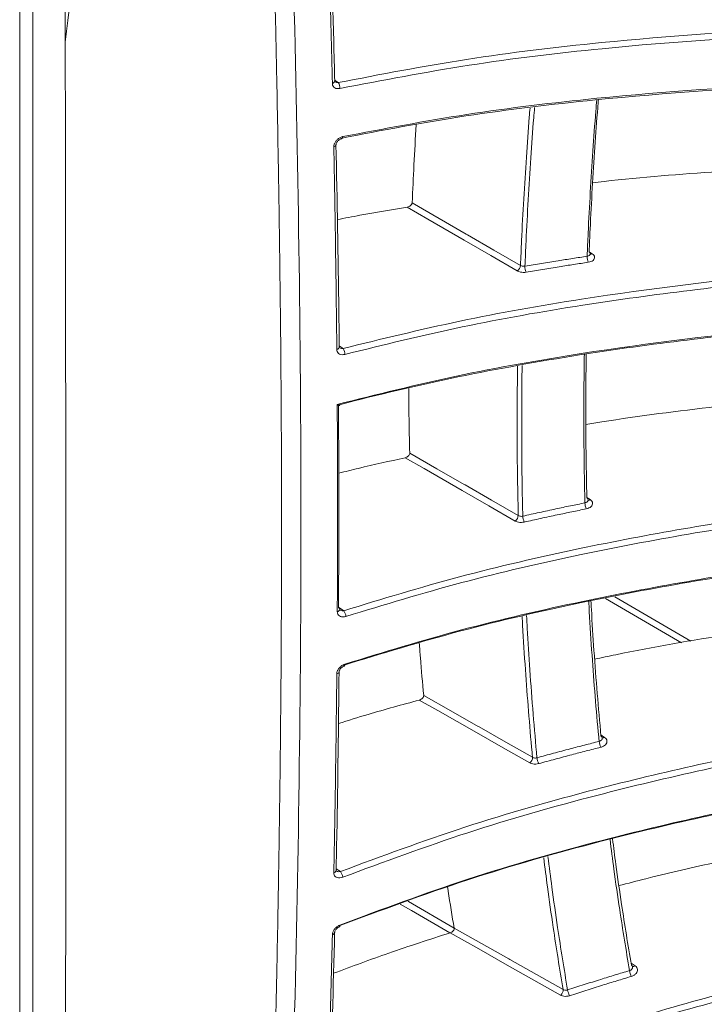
# Model space of a CAD drawing. Header units: millimetres. Extents: x 0 to 1118, y 0 to 864.
# Tile 49 of 256: x 324 to 332, y 137 to 148. Entities that reach past the tile are written whole.
import ezdxf

# ---------------------------------------------------------------- set-up
doc = ezdxf.new("R2010")
doc.units = ezdxf.units.MM

msp = doc.modelspace()

# ---------------------------------------------------------------- linework, layer by layer
at = {"color": 7, "linetype": 'Continuous', "lineweight": 15}
for p, q in [((324.663, 165.739), (324.663, 148.177)), ((324.298, 118.429), (324.298, 164.767)), ((324.152, 118.225), (324.152, 164.563)), ((324.663, 148.177), (324.663, 147.84))]:
    msp.add_line(p, q, dxfattribs=at)
at = {"color": 9, "linetype": 'Continuous', "lineweight": 15}
for p, q in [((327.682, 147.75), (327.722, 147.724)), ((330.534, 145.828), (330.569, 145.805)), ((327.733, 144.771), (327.776, 144.742)), ((330.509, 143.072), (330.547, 143.048)), ((331.57, 141.441), (330.717, 141.939)), ((330.824, 141.958), (331.676, 141.46)), ((327.725, 141.842), (327.785, 141.802)), ((330.666, 140.409), (330.707, 140.382)), ((327.699, 138.909), (327.746, 138.877)), ((331.005, 137.85), (331.05, 137.82))]:
    msp.add_line(p, q, dxfattribs=at)
at = {"color": 7, "linetype": 'Continuous', "lineweight": 15, "flags": 128}
for points in [[(327.757, 147.094), (327.759, 147.094), (327.763, 147.096), (327.766, 147.099), (327.769, 147.104), (327.771, 147.111), (327.772, 147.118)], [(329.729, 145.614), (329.431, 145.786), (329.134, 145.959), (328.727, 146.194), (328.496, 146.328)], [(328.551, 146.377), (328.854, 146.201), (329.158, 146.025), (329.17, 146.018), (329.467, 145.846), (329.765, 145.673)], [(328.523, 143.568), (328.827, 143.393), (329.132, 143.219), (329.144, 143.212), (329.442, 143.04), (329.74, 142.869)], [(329.707, 142.808), (329.409, 142.979), (329.11, 143.15), (328.897, 143.273), (328.684, 143.395), (328.471, 143.517)], [(329.869, 140.096), (329.57, 140.266), (329.272, 140.436), (329.055, 140.559), (328.838, 140.683), (328.631, 140.8)], [(328.68, 140.852), (328.985, 140.679), (329.29, 140.505), (329.303, 140.498), (329.601, 140.328), (329.9, 140.158)], [(329.022, 138.242), (329.328, 138.07), (329.633, 137.898), (329.646, 137.891), (329.945, 137.722), (330.243, 137.554)], [(330.215, 137.491), (329.916, 137.659), (329.617, 137.828), (329.297, 138.009), (328.976, 138.19)]]:
    msp.add_lwpolyline(points, dxfattribs=at)
at = {"color": 9, "linetype": 'Continuous', "lineweight": 15, "flags": 128}
for points in [[(327.789, 141.182), (327.791, 141.183), (327.794, 141.186), (327.796, 141.19), (327.797, 141.196), (327.797, 141.203)], [(328.973, 138.189), (328.544, 138.44), (328.418, 138.513)], [(328.504, 138.544), (328.51, 138.54), (329.022, 138.241)], [(327.736, 138.256), (327.737, 138.257), (327.739, 138.259), (327.74, 138.264), (327.741, 138.269), (327.741, 138.276)]]:
    msp.add_lwpolyline(points, dxfattribs=at)
at = {"color": 9, "linetype": 'Continuous', "lineweight": 15}
for centre, radius, start, end in [((327.653, 147.746), 0.0305, 277.5574, 351.2198), ((327.667, 147.035), 0.0317, 278.787, 350.1182), ((330.554, 145.828), 0.0278, 256.0464, 301.9161), ((327.703, 144.763), 0.031, 276.8363, 350.8346), ((330.529, 143.072), 0.0302, 258.8548, 305.405), ((327.708, 141.822), 0.031, 276.7042, 351.1791), ((327.702, 141.126), 0.032, 278.2344, 349.7693), ((330.687, 140.407), 0.0321, 258.7775, 308.9212), ((327.668, 138.894), 0.0308, 277.4485, 350.5476), ((327.652, 138.201), 0.0316, 278.9863, 349.9169), ((331.027, 137.843), 0.0323, 258.6259, 313.8574)]:
    msp.add_arc(centre, radius, start, end, dxfattribs=at)
at = {"color": 7, "linetype": 'Continuous', "lineweight": 15}
for centre, radius, start, end in [((327.645, 147.667), 0.0961, 354.9923, 36.9805), ((330.673, 145.772), 0.161, 178.443, 203.0053), ((329.683, 145.682), 0.0822, 303.9018, 354.073), ((329.961, 145.661), 0.146, 178.509, 205.6992), ((327.689, 144.678), 0.108, 358.8893, 36.0402), ((330.677, 143.019), 0.19, 182.3885, 203.2372), ((329.658, 142.874), 0.0821, 306.2011, 356.3863), ((329.96, 142.87), 0.169, 182.4913, 205.9097), ((327.715, 141.815), 0.024, 4.9092, 64.0413), ((327.687, 141.731), 0.121, 2.9578, 36.1046), ((330.878, 140.363), 0.233, 186.4284, 203.3375), ((329.819, 140.16), 0.0813, 308.3334, 358.8867), ((330.153, 140.176), 0.204, 186.5715, 205.9795), ((327.64, 138.797), 0.134, 7.2266, 37.1822), ((331.291, 137.823), 0.309, 190.5664, 203.3054), ((330.164, 137.552), 0.0797, 310.3105, 1.5929), ((330.549, 137.598), 0.26, 190.7534, 205.9059)]:
    msp.add_arc(centre, radius, start, end, dxfattribs=at)
for points, knots in [([(326.923, 125.138), (326.931, 126.115), (326.946, 128.069), (327.065, 131.928), (327.239, 136.765), (327.336, 142.664), (327.245, 148.699), (327.069, 153.783), (326.947, 157.842), (326.931, 159.847), (326.923, 160.85)], [0, 0, 0, 0, 0.082409, 0.16485, 0.329757, 0.497143, 0.66468, 0.832336, 0.916171, 1, 1, 1, 1]), ([(326.759, 160.198), (326.442, 158.837), (325.808, 156.116), (325.107, 152.097), (324.811, 149.484), (324.663, 148.177)], [0, 0, 0, 0, 0.333387, 0.66673, 1, 1, 1, 1]), ([(326.759, 160.197), (326.759, 160.068), (326.76, 159.81), (326.762, 159.421), (326.764, 159.032), (326.768, 158.642), (326.772, 158.343), (326.776, 158.098), (326.779, 157.858), (326.786, 157.478), (326.796, 156.944), (326.806, 156.473), (326.814, 156.131), (326.818, 155.964), (326.822, 155.802), (326.826, 155.624), (326.835, 155.28), (326.847, 154.791), (326.864, 154.183), (326.88, 153.625), (326.895, 153.088), (326.911, 152.55), (326.925, 152.045), (326.939, 151.55), (326.956, 150.948), (326.973, 150.314), (326.99, 149.659), (327.004, 149.074), (327.02, 148.407), (327.034, 147.727), (327.047, 147.027), (327.059, 146.334), (327.068, 145.651), (327.075, 145.103), (327.079, 144.652), (327.082, 144.217), (327.085, 143.766), (327.086, 143.365), (327.087, 143.077), (327.087, 142.869), (327.087, 142.714), (327.087, 142.559), (327.087, 142.328), (327.086, 141.985), (327.084, 141.587), (327.082, 141.196), (327.079, 140.856), (327.074, 140.289), (327.067, 139.654), (327.057, 139.036), (327.052, 138.723), (327.049, 138.567), (327.048, 138.489), (327.047, 138.45), (327.047, 138.431), (327.047, 138.421), (327.047, 138.416), (327.047, 138.414), (327.047, 138.412), (327.047, 138.412), (327.047, 138.411), (327.047, 138.411), (327.047, 138.411), (327.047, 138.411), (327.047, 138.411), (327.047, 138.411), (327.047, 138.411), (327.043, 138.211), (327.033, 137.716), (327.019, 137.04), (327.002, 136.357), (326.985, 135.68), (326.966, 134.985), (326.946, 134.267), (326.925, 133.564), (326.903, 132.837), (326.882, 132.112), (326.861, 131.4), (326.841, 130.669), (326.823, 129.976), (326.806, 129.301), (326.792, 128.618), (326.778, 127.875), (326.768, 127.119), (326.761, 126.362), (326.76, 125.854), (326.759, 125.601)], [0, 0, 0, 0, 0.011198, 0.022396, 0.033593, 0.04479, 0.055987, 0.059369, 0.065792, 0.076694, 0.091959, 0.111589, 0.11705, 0.12121, 0.125835, 0.130925, 0.13648, 0.155209, 0.172716, 0.188355, 0.202813, 0.218525, 0.234237, 0.245907, 0.26073, 0.285657, 0.299997, 0.31668, 0.335704, 0.357069, 0.374921, 0.395749, 0.416576, 0.433682, 0.44289, 0.455475, 0.471263, 0.481854, 0.490156, 0.496168, 0.499891, 0.503615, 0.509628, 0.519865, 0.5334, 0.544223, 0.553851, 0.563018, 0.593646, 0.609274, 0.617089, 0.620996, 0.62295, 0.623927, 0.624415, 0.624659, 0.624781, 0.624842, 0.624873, 0.624888, 0.624896, 0.6249, 0.624902, 0.624903, 0.624903, 0.624903, 0.624903, 0.624903, 0.642441, 0.668329, 0.684192, 0.702521, 0.727875, 0.745502, 0.765804, 0.78985, 0.809635, 0.829772, 0.852635, 0.874056, 0.890812, 0.911972, 0.933977, 0.955983, 0.97799, 1, 1, 1, 1]), ([(327.683, 147.741), (327.679, 147.89), (327.661, 148.664), (327.637, 149.441), (327.617, 150.069)], [0, 0, 0, 0, 0.1919294, 1, 1, 1, 1]), ([(327.657, 147.716), (327.652, 147.91), (327.643, 148.299), (327.627, 148.89), (327.61, 149.471), (327.598, 149.859), (327.593, 150.044)], [0, 0, 0, 0, 0.250976, 0.501954, 0.761803, 1, 1, 1, 1]), ([(327.722, 147.724), (328.197, 147.816), (329.153, 148.001), (330.919, 148.213), (333.01, 148.356), (335.434, 148.393), (337.907, 148.331), (340.382, 148.188), (342.835, 147.982), (346.074, 147.644), (348.489, 147.316), (350.101, 147.096)], [0, 0, 0, 0, 0.069864, 0.140351, 0.246303, 0.353333, 0.462694, 0.572533, 0.679034, 0.785726, 1, 1, 1, 1]), ([(350.091, 147.029), (348.487, 147.248), (346.078, 147.576), (342.842, 147.913), (340.408, 148.118), (337.973, 148.259), (335.532, 148.324), (333.086, 148.292), (330.962, 148.149), (329.172, 147.934), (328.219, 147.75), (327.741, 147.658)], [0, 0, 0, 0, 0.213431, 0.32051, 0.42776, 0.534381, 0.641382, 0.750122, 0.859848, 0.929641, 1, 1, 1, 1]), ([(324.663, 147.84), (324.664, 147.115), (324.666, 145.064), (324.672, 140.96), (324.667, 137.586), (324.663, 135.538)], [0, 0, 0, 0, 0.17665, 0.5, 1, 1, 1, 1]), ([(327.687, 147.733), (327.686, 147.733), (327.684, 147.734), (327.684, 147.733), (327.683, 147.74), (327.683, 147.742)], [0, 0, 0, 0, 0.05239, 0.695494, 1, 1, 1, 1]), ([(350.034, 146.457), (348.429, 146.676), (346.018, 147.004), (342.78, 147.342), (340.344, 147.546), (337.905, 147.688), (335.46, 147.752), (333.011, 147.718), (330.9, 147.576), (329.138, 147.364), (328.211, 147.188), (327.746, 147.099)], [0, 0, 0, 0, 0.214236, 0.321724, 0.429384, 0.536503, 0.644005, 0.753264, 0.863516, 0.931501, 1, 1, 1, 1]), ([(327.772, 147.118), (328.232, 147.206), (329.157, 147.382), (330.887, 147.59), (332.956, 147.732), (335.376, 147.77), (337.846, 147.708), (340.318, 147.566), (342.769, 147.36), (346.005, 147.024), (348.419, 146.695), (350.03, 146.475)], [0, 0, 0, 0, 0.067864, 0.13629, 0.242689, 0.350173, 0.460009, 0.570328, 0.677374, 0.784615, 1, 1, 1, 1]), ([(327.657, 147.716), (327.657, 147.713), (327.657, 147.702), (327.664, 147.682), (327.683, 147.664), (327.709, 147.654), (327.73, 147.657), (327.741, 147.658)], [0, 0, 0, 0, 0.055856, 0.285143, 0.52162, 0.760945, 1, 1, 1, 1]), ([(330.638, 147.533), (330.636, 147.503), (330.621, 147.325), (330.598, 146.994), (330.569, 146.539), (330.548, 146.148), (330.538, 145.911), (330.534, 145.827)], [0, 0, 0, 0, 0.052406, 0.309709, 0.580511, 0.851348, 1, 1, 1, 1]), ([(328.551, 146.377), (328.557, 146.518), (328.57, 146.808), (328.587, 147.101), (328.596, 147.251)], [0, 0, 0, 0, 0.485859, 1, 1, 1, 1]), ([(327.772, 147.118), (327.772, 147.118), (327.76, 147.116), (327.739, 147.107), (327.711, 147.087), (327.689, 147.061), (327.675, 147.032), (327.673, 147.013), (327.672, 147.004)], [0, 0, 0, 0, 0.013131, 0.220033, 0.42106, 0.615946, 0.807862, 1, 1, 1, 1]), ([(327.699, 147.03), (327.699, 147.031), (327.699, 147.033), (327.7, 147.043), (327.707, 147.056), (327.718, 147.071), (327.733, 147.083), (327.748, 147.091), (327.756, 147.093), (327.759, 147.093)], [0, 0, 0, 0, 0.053924, 0.20088, 0.359893, 0.520526, 0.693145, 0.876575, 1, 1, 1, 1]), ([(327.706, 144.732), (327.705, 144.865), (327.701, 145.243), (327.693, 145.819), (327.683, 146.444), (327.676, 146.822), (327.672, 147.004)], [0, 0, 0, 0, 0.175912, 0.500936, 0.760899, 1, 1, 1, 1]), ([(327.733, 144.758), (327.732, 144.888), (327.725, 145.643), (327.71, 146.402), (327.697, 147.03)], [0, 0, 0, 0, 0.172636, 1, 1, 1, 1]), ([(334.431, 146.843), (334.046, 146.831), (333.228, 146.806), (331.984, 146.729), (331.083, 146.661), (330.616, 146.606), (330.574, 146.601)], [0, 0, 0, 0, 0.297645, 0.630879, 0.966251, 1, 1, 1, 1]), ([(328.496, 146.328), (328.319, 146.299), (328.055, 146.255), (327.796, 146.204), (327.712, 146.187)], [0, 0, 0, 0, 0.6728325, 1, 1, 1, 1]), ([(328.496, 146.328), (328.503, 146.33), (328.516, 146.333), (328.534, 146.345), (328.546, 146.359), (328.55, 146.37), (328.551, 146.376), (328.551, 146.377)], [0, 0, 0, 0, 0.257669, 0.516106, 0.751129, 0.954242, 1, 1, 1, 1]), ([(327.776, 144.742), (328.21, 144.849), (329.079, 145.063), (330.751, 145.358), (332.795, 145.607), (335.225, 145.763), (337.705, 145.814), (340.188, 145.777), (342.647, 145.67), (345.893, 145.457), (348.313, 145.214), (349.929, 145.051)], [0, 0, 0, 0, 0.063924, 0.128301, 0.235713, 0.344233, 0.455156, 0.566572, 0.674548, 0.782723, 1, 1, 1, 1]), ([(329.815, 145.665), (329.877, 145.676), (330, 145.697), (330.178, 145.725), (330.349, 145.752), (330.458, 145.769), (330.512, 145.777)], [0, 0, 0, 0, 0.267067, 0.534159, 0.767071, 1, 1, 1, 1]), ([(330.525, 145.709), (330.525, 145.709), (330.536, 145.711), (330.556, 145.717), (330.58, 145.73), (330.594, 145.748), (330.597, 145.768), (330.59, 145.788), (330.576, 145.799), (330.569, 145.805)], [0, 0, 0, 0, 0.000574, 0.167017, 0.3336, 0.500259, 0.666894, 0.833447, 1, 1, 1, 1]), ([(330.547, 145.805), (330.547, 145.806), (330.548, 145.81), (330.544, 145.819), (330.538, 145.824), (330.534, 145.827)], [0, 0, 0, 0, 0.122784, 0.561524, 1, 1, 1, 1]), ([(330.548, 145.799), (330.549, 145.799), (330.549, 145.799), (330.548, 145.802), (330.548, 145.805)], [0, 0, 0, 0, 0.326597, 1, 1, 1, 1]), ([(349.921, 144.984), (348.313, 145.146), (345.9, 145.388), (342.656, 145.601), (340.216, 145.708), (337.775, 145.745), (335.327, 145.699), (332.875, 145.546), (330.795, 145.296), (329.1, 144.997), (328.232, 144.783), (327.797, 144.676)], [0, 0, 0, 0, 0.216388, 0.3249637, 0.4337156, 0.5418131, 0.6503014, 0.760583, 0.8718794, 0.9357316, 1, 1, 1, 1]), ([(329.765, 145.673), (329.766, 145.673), (329.771, 145.67), (329.782, 145.666), (329.798, 145.663), (329.809, 145.665), (329.815, 145.665)], [0, 0, 0, 0, 0.064664, 0.376603, 0.68832, 1, 1, 1, 1]), ([(330.525, 145.709), (330.471, 145.701), (330.362, 145.685), (330.192, 145.658), (330.014, 145.629), (329.891, 145.608), (329.829, 145.598)], [0, 0, 0, 0, 0.232922, 0.46586, 0.732918, 1, 1, 1, 1]), ([(329.729, 145.614), (329.731, 145.613), (329.741, 145.607), (329.763, 145.599), (329.796, 145.594), (329.818, 145.597), (329.829, 145.598)], [0, 0, 0, 0, 0.064605, 0.376413, 0.6882, 1, 1, 1, 1]), ([(327.711, 144.116), (328.154, 144.226), (329.041, 144.447), (330.732, 144.746), (332.784, 144.997), (335.21, 145.153), (337.687, 145.204), (339.423, 145.178), (340.598, 145.142), (342.022, 145.09), (344.289, 144.958), (347.187, 144.722), (348.995, 144.535), (349.9, 144.441)], [0, 0, 0, 0, 0.065245, 0.130982, 0.238011, 0.346147, 0.456679, 0.567704, 0.576717, 0.612768, 0.757024, 0.878445, 1, 1, 1, 1]), ([(349.906, 144.426), (348.298, 144.588), (345.883, 144.831), (342.637, 145.044), (340.195, 145.151), (337.75, 145.189), (335.299, 145.142), (332.843, 144.989), (330.755, 144.739), (329.053, 144.433), (328.168, 144.226), (327.735, 144.111), (327.734, 144.111)], [0, 0, 0, 0, 0.216025, 0.32442, 0.432991, 0.541004, 0.649408, 0.759607, 0.870822, 0.935141, 0.999887, 1, 1, 1, 1]), ([(327.736, 144.75), (327.736, 144.751), (327.735, 144.752), (327.733, 144.753), (327.733, 144.758), (327.733, 144.758)], [0, 0, 0, 0, 0.450934, 0.965493, 1, 1, 1, 1]), ([(327.706, 144.732), (327.707, 144.728), (327.707, 144.715), (327.716, 144.695), (327.737, 144.678), (327.765, 144.671), (327.786, 144.674), (327.797, 144.676)], [0, 0, 0, 0, 0.095096, 0.314158, 0.540861, 0.77056, 1, 1, 1, 1]), ([(330.502, 144.679), (330.502, 144.658), (330.499, 144.486), (330.497, 144.159), (330.498, 143.698), (330.503, 143.331), (330.508, 143.121), (330.509, 143.066)], [0, 0, 0, 0, 0.039025, 0.315503, 0.605687, 0.895913, 1, 1, 1, 1]), ([(334.405, 144.318), (334.019, 144.289), (333.202, 144.228), (331.958, 144.094), (331.04, 143.98), (330.557, 143.899), (330.498, 143.889)], [0, 0, 0, 0, 0.293795, 0.622716, 0.953747, 1, 1, 1, 1]), ([(328.523, 143.568), (328.52, 143.712), (328.515, 143.953), (328.513, 144.196), (328.513, 144.294)], [0, 0, 0, 0, 0.596131, 1, 1, 1, 1]), ([(327.712, 141.791), (327.712, 141.921), (327.714, 142.293), (327.715, 142.859), (327.715, 143.504), (327.712, 143.907), (327.711, 144.116)], [0, 0, 0, 0, 0.168267, 0.481591, 0.73203, 1, 1, 1, 1]), ([(327.734, 144.111), (327.735, 144.109), (327.739, 144.105), (327.739, 144.102), (327.734, 144.102), (327.725, 144.107), (327.715, 144.113), (327.711, 144.115), (327.711, 144.116)], [0, 0, 0, 0, 0.143514, 0.286195, 0.496333, 0.792553, 0.992487, 1, 1, 1, 1]), ([(327.725, 144.118), (327.726, 143.924), (327.728, 143.535), (327.729, 142.905), (327.728, 142.338), (327.726, 141.966), (327.725, 141.836)], [0, 0, 0, 0, 0.254257, 0.509387, 0.828581, 1, 1, 1, 1]), ([(328.471, 143.517), (328.478, 143.519), (328.491, 143.523), (328.508, 143.536), (328.52, 143.55), (328.523, 143.562), (328.523, 143.567), (328.523, 143.568)], [0, 0, 0, 0, 0.257323, 0.515433, 0.749777, 0.95233, 1, 1, 1, 1]), ([(328.471, 143.517), (328.297, 143.479), (328.047, 143.424), (327.802, 143.362), (327.728, 143.344)], [0, 0, 0, 0, 0.699892, 1, 1, 1, 1]), ([(327.785, 141.802), (328.213, 141.933), (329.073, 142.195), (330.734, 142.579), (332.772, 142.931), (335.202, 143.2), (337.682, 143.359), (340.165, 143.423), (342.624, 143.411), (345.87, 143.319), (348.29, 143.159), (349.906, 143.052)], [0, 0, 0, 0, 0.063268, 0.126973, 0.234546, 0.343231, 0.454325, 0.565914, 0.674053, 0.782391, 1, 1, 1, 1]), ([(349.9, 142.985), (348.293, 143.091), (345.88, 143.25), (342.636, 143.343), (340.196, 143.355), (337.754, 143.293), (335.307, 143.141), (332.855, 142.874), (330.781, 142.519), (329.096, 142.13), (328.238, 141.868), (327.808, 141.737)], [0, 0, 0, 0, 0.2167142, 0.3254551, 0.4343729, 0.5426332, 0.6512856, 0.7617366, 0.8732055, 0.936402, 1, 1, 1, 1]), ([(329.791, 142.862), (329.852, 142.876), (329.976, 142.904), (330.154, 142.942), (330.324, 142.978), (330.433, 143), (330.488, 143.011)], [0, 0, 0, 0, 0.267157, 0.53434, 0.767162, 1, 1, 1, 1]), ([(330.503, 142.944), (330.503, 142.944), (330.514, 142.946), (330.534, 142.953), (330.558, 142.969), (330.572, 142.988), (330.575, 143.01), (330.567, 143.031), (330.554, 143.042), (330.547, 143.048)], [0, 0, 0, 0, 0.00024, 0.16665, 0.333246, 0.499967, 0.666698, 0.83335, 1, 1, 1, 1]), ([(330.523, 143.044), (330.523, 143.044), (330.523, 143.049), (330.519, 143.057), (330.513, 143.063), (330.509, 143.066)], [0, 0, 0, 0, 0.079374, 0.539823, 1, 1, 1, 1]), ([(330.523, 143.041), (330.523, 143.041), (330.523, 143.04), (330.523, 143.042), (330.523, 143.044)], [0, 0, 0, 0, 0.409447, 1, 1, 1, 1]), ([(330.503, 142.944), (330.449, 142.933), (330.34, 142.911), (330.17, 142.875), (329.992, 142.837), (329.869, 142.809), (329.807, 142.796)], [0, 0, 0, 0, 0.232832, 0.465679, 0.732827, 1, 1, 1, 1]), ([(349.929, 142.444), (348.321, 142.55), (345.905, 142.71), (342.659, 142.803), (340.217, 142.816), (337.773, 142.754), (335.321, 142.602), (332.865, 142.336), (330.782, 141.98), (329.082, 141.588), (328.212, 141.322), (327.776, 141.189)], [0, 0, 0, 0, 0.216248, 0.324753, 0.433434, 0.541559, 0.650074, 0.760384, 0.871709, 0.935646, 1, 1, 1, 1]), ([(327.797, 141.203), (328.229, 141.336), (329.096, 141.601), (330.764, 141.986), (332.804, 142.337), (335.231, 142.606), (337.707, 142.764), (340.186, 142.828), (342.643, 142.815), (345.887, 142.723), (348.305, 142.563), (349.92, 142.456)], [0, 0, 0, 0, 0.063829, 0.12811, 0.235497, 0.343993, 0.45489, 0.566281, 0.67433, 0.782577, 1, 1, 1, 1]), ([(329.707, 142.808), (329.709, 142.807), (329.719, 142.801), (329.741, 142.794), (329.775, 142.79), (329.796, 142.794), (329.807, 142.796)], [0, 0, 0, 0, 0.0650783, 0.3767605, 0.6883728, 1, 1, 1, 1]), ([(329.74, 142.869), (329.741, 142.869), (329.746, 142.866), (329.757, 142.862), (329.774, 142.859), (329.785, 142.861), (329.791, 142.862)], [0, 0, 0, 0, 0.065162, 0.377046, 0.688575, 1, 1, 1, 1]), ([(330.555, 141.911), (330.557, 141.88), (330.566, 141.694), (330.589, 141.347), (330.624, 140.873), (330.653, 140.555), (330.667, 140.396)], [0, 0, 0, 0, 0.061066, 0.36435, 0.682149, 1, 1, 1, 1]), ([(327.712, 141.791), (327.712, 141.785), (327.713, 141.77), (327.724, 141.75), (327.746, 141.735), (327.775, 141.73), (327.797, 141.735), (327.808, 141.737)], [0, 0, 0, 0, 0.133379, 0.343342, 0.560507, 0.780371, 1, 1, 1, 1]), ([(327.741, 141.81), (327.741, 141.81), (327.739, 141.811), (327.738, 141.81), (327.739, 141.816), (327.739, 141.817)], [0, 0, 0, 0, 0.271851, 0.907988, 1, 1, 1, 1]), ([(334.556, 141.871), (334.171, 141.826), (333.354, 141.73), (332.113, 141.542), (331.176, 141.383), (330.675, 141.275), (330.596, 141.258)], [0, 0, 0, 0, 0.289363, 0.613291, 0.93928, 1, 1, 1, 1]), ([(328.68, 140.852), (328.667, 140.993), (328.649, 141.188), (328.635, 141.384), (328.631, 141.439)], [0, 0, 0, 0, 0.722965, 1, 1, 1, 1]), ([(327.746, 138.877), (328.208, 139.049), (329.134, 139.392), (330.868, 139.885), (332.941, 140.342), (335.365, 140.718), (337.838, 140.978), (340.314, 141.138), (342.767, 141.217), (346.005, 141.24), (348.421, 141.161), (350.033, 141.109)], [0, 0, 0, 0, 0.0679516, 0.1364657, 0.24289, 0.3504002, 0.460263, 0.5706087, 0.6775855, 0.7847559, 1, 1, 1, 1]), ([(327.698, 138.889), (327.701, 139.025), (327.717, 139.766), (327.725, 140.512), (327.732, 141.121)], [0, 0, 0, 0, 0.183847, 1, 1, 1, 1]), ([(327.797, 141.203), (327.79, 141.201), (327.773, 141.194), (327.748, 141.176), (327.725, 141.151), (327.71, 141.123), (327.707, 141.104), (327.706, 141.095)], [0, 0, 0, 0, 0.145087, 0.366741, 0.580658, 0.79016, 1, 1, 1, 1]), ([(327.734, 141.121), (327.733, 141.122), (327.733, 141.124), (327.736, 141.134), (327.743, 141.147), (327.755, 141.161), (327.77, 141.173), (327.783, 141.18), (327.789, 141.182), (327.789, 141.182)], [0, 0, 0, 0, 0.072825, 0.23034, 0.400509, 0.578507, 0.770183, 0.973772, 1, 1, 1, 1]), ([(350.03, 141.041), (348.426, 141.094), (346.017, 141.172), (342.781, 141.149), (340.347, 141.071), (337.912, 140.915), (335.471, 140.662), (333.025, 140.289), (330.918, 139.828), (329.16, 139.328), (328.236, 138.985), (327.772, 138.813)], [0, 0, 0, 0, 0.214385, 0.321948, 0.429682, 0.53678, 0.644261, 0.753497, 0.863727, 0.931607, 1, 1, 1, 1]), ([(327.672, 138.863), (327.676, 139.041), (327.683, 139.411), (327.693, 140.023), (327.701, 140.59), (327.705, 140.964), (327.706, 141.095)], [0, 0, 0, 0, 0.239062, 0.499025, 0.824054, 1, 1, 1, 1]), ([(328.631, 140.8), (328.439, 140.748), (328.134, 140.665), (327.834, 140.572), (327.724, 140.537)], [0, 0, 0, 0, 0.630045, 1, 1, 1, 1]), ([(328.631, 140.8), (328.638, 140.803), (328.651, 140.807), (328.668, 140.82), (328.678, 140.835), (328.681, 140.846), (328.68, 140.851), (328.68, 140.852)], [0, 0, 0, 0, 0.257439, 0.515694, 0.749499, 0.951279, 1, 1, 1, 1]), ([(350.101, 140.521), (348.496, 140.573), (346.086, 140.651), (342.847, 140.63), (340.412, 140.552), (337.973, 140.397), (335.528, 140.146), (333.079, 139.774), (330.951, 139.309), (329.157, 138.8), (328.202, 138.443), (327.722, 138.263)], [0, 0, 0, 0, 0.213289, 0.320297, 0.427475, 0.534121, 0.641146, 0.749912, 0.859663, 0.929548, 1, 1, 1, 1]), ([(327.741, 138.276), (328.215, 138.454), (329.168, 138.81), (330.93, 139.311), (333.016, 139.769), (335.437, 140.143), (337.906, 140.401), (340.378, 140.56), (342.829, 140.638), (346.065, 140.66), (348.479, 140.582), (350.09, 140.529)], [0, 0, 0, 0, 0.069758, 0.140137, 0.246069, 0.353077, 0.462417, 0.572235, 0.678809, 0.785576, 1, 1, 1, 1]), ([(330.664, 140.27), (330.664, 140.27), (330.675, 140.273), (330.695, 140.281), (330.719, 140.299), (330.733, 140.32), (330.736, 140.343), (330.728, 140.365), (330.714, 140.376), (330.707, 140.382)], [0, 0, 0, 0, 0.001011, 0.16719, 0.333604, 0.500203, 0.666851, 0.833426, 1, 1, 1, 1]), ([(330.681, 140.374), (330.681, 140.374), (330.681, 140.378), (330.677, 140.386), (330.671, 140.393), (330.667, 140.396)], [0, 0, 0, 0, 0.039609, 0.519936, 1, 1, 1, 1]), ([(330.681, 140.373), (330.681, 140.373), (330.681, 140.373), (330.681, 140.373), (330.681, 140.374)], [0, 0, 0, 0, 0.529246, 1, 1, 1, 1]), ([(329.95, 140.153), (330.012, 140.17), (330.135, 140.204), (330.313, 140.251), (330.483, 140.295), (330.592, 140.323), (330.646, 140.337)], [0, 0, 0, 0, 0.267324, 0.534673, 0.767329, 1, 1, 1, 1]), ([(330.664, 140.27), (330.61, 140.257), (330.501, 140.229), (330.332, 140.185), (330.154, 140.138), (330.031, 140.104), (329.97, 140.087)], [0, 0, 0, 0, 0.2326652, 0.4653457, 0.7326605, 1, 1, 1, 1]), ([(329.9, 140.158), (329.901, 140.158), (329.906, 140.155), (329.917, 140.151), (329.934, 140.149), (329.945, 140.152), (329.95, 140.153)], [0, 0, 0, 0, 0.063591, 0.376129, 0.688156, 1, 1, 1, 1]), ([(329.869, 140.096), (329.871, 140.095), (329.881, 140.09), (329.903, 140.083), (329.937, 140.08), (329.959, 140.084), (329.97, 140.087)], [0, 0, 0, 0, 0.063483, 0.375736, 0.687859, 1, 1, 1, 1]), ([(334.884, 139.512), (334.5, 139.452), (333.686, 139.325), (332.447, 139.086), (331.491, 138.882), (330.969, 138.745), (330.868, 138.719)], [0, 0, 0, 0, 0.284503, 0.602934, 0.923352, 1, 1, 1, 1]), ([(330.797, 139.244), (330.809, 139.149), (330.84, 138.901), (330.893, 138.543), (330.951, 138.167), (330.989, 137.942), (331.008, 137.829)], [0, 0, 0, 0, 0.200249, 0.517652, 0.758815, 1, 1, 1, 1]), ([(327.666, 135.935), (328.196, 136.172), (329.262, 136.649), (331.152, 137.285), (333.302, 137.855), (335.713, 138.328), (338.172, 138.682), (340.635, 138.932), (343.075, 139.097), (346.299, 139.23), (348.704, 139.231), (350.31, 139.231)], [0, 0, 0, 0, 0.077659, 0.15623, 0.26026, 0.365325, 0.472626, 0.580385, 0.684941, 0.789679, 1, 1, 1, 1]), ([(350.309, 139.164), (348.711, 139.163), (346.313, 139.163), (343.091, 139.03), (340.669, 138.867), (338.246, 138.622), (335.818, 138.277), (333.386, 137.805), (331.206, 137.23), (329.294, 136.588), (328.23, 136.112), (327.696, 135.872)], [0, 0, 0, 0, 0.2095344, 0.3146439, 0.4199153, 0.5245916, 0.6296314, 0.7363396, 0.8439925, 0.9215864, 1, 1, 1, 1]), ([(327.672, 138.863), (327.673, 138.856), (327.674, 138.839), (327.688, 138.819), (327.711, 138.807), (327.74, 138.804), (327.762, 138.81), (327.772, 138.813)], [0, 0, 0, 0, 0.171124, 0.37286, 0.5806, 0.790403, 1, 1, 1, 1]), ([(327.7, 138.884), (327.7, 138.884), (327.698, 138.885), (327.699, 138.882), (327.699, 138.888), (327.699, 138.889)], [0, 0, 0, 0, 0.110627, 0.782905, 1, 1, 1, 1]), ([(329.022, 138.242), (328.999, 138.379), (328.973, 138.532), (328.95, 138.687), (328.948, 138.702)], [0, 0, 0, 0, 0.898032, 1, 1, 1, 1]), ([(350.422, 138.666), (348.823, 138.666), (346.423, 138.665), (343.2, 138.533), (340.776, 138.371), (338.35, 138.128), (335.918, 137.784), (333.481, 137.315), (331.27, 136.734), (329.3, 136.073), (328.187, 135.569), (327.628, 135.315)], [0, 0, 0, 0, 0.20788, 0.312153, 0.416584, 0.520527, 0.624828, 0.730774, 0.837651, 0.918355, 1, 1, 1, 1]), ([(327.646, 135.326), (328.197, 135.576), (329.306, 136.08), (331.245, 136.731), (333.419, 137.305), (335.827, 137.775), (338.283, 138.127), (340.741, 138.375), (343.18, 138.538), (346.401, 138.67), (348.804, 138.671), (350.409, 138.671)], [0, 0, 0, 0, 0.080534, 0.162117, 0.265386, 0.369677, 0.476171, 0.583115, 0.686995, 0.791055, 1, 1, 1, 1]), ([(327.741, 138.276), (327.736, 138.274), (327.722, 138.268), (327.699, 138.252), (327.676, 138.226), (327.66, 138.198), (327.658, 138.179), (327.657, 138.17)], [0, 0, 0, 0, 0.097862, 0.33104, 0.556934, 0.778277, 1, 1, 1, 1]), ([(327.683, 138.196), (327.683, 138.196), (327.683, 138.199), (327.685, 138.208), (327.692, 138.222), (327.704, 138.236), (327.719, 138.249), (327.73, 138.254), (327.736, 138.256)], [0, 0, 0, 0, 0.071199, 0.236081, 0.414252, 0.59981, 0.800867, 1, 1, 1, 1]), ([(328.976, 138.19), (328.983, 138.192), (328.996, 138.197), (329.012, 138.211), (329.021, 138.225), (329.023, 138.236), (329.022, 138.241), (329.022, 138.242)], [0, 0, 0, 0, 0.258016, 0.516889, 0.750277, 0.95106, 1, 1, 1, 1]), ([(327.593, 135.918), (327.598, 136.096), (327.61, 136.469), (327.627, 137.031), (327.643, 137.603), (327.652, 137.981), (327.657, 138.17)], [0, 0, 0, 0, 0.2381683, 0.498017, 0.7490077, 1, 1, 1, 1]), ([(327.618, 135.943), (327.622, 136.082), (327.647, 136.831), (327.666, 137.583), (327.682, 138.196)], [0, 0, 0, 0, 0.185756, 1, 1, 1, 1]), ([(328.976, 138.19), (328.746, 138.115), (328.305, 137.973), (327.875, 137.813), (327.669, 137.736)], [0, 0, 0, 0, 0.521905, 1, 1, 1, 1]), ([(331.007, 137.701), (331.007, 137.701), (331.018, 137.704), (331.039, 137.713), (331.062, 137.733), (331.076, 137.756), (331.079, 137.78), (331.07, 137.803), (331.057, 137.814), (331.05, 137.82)], [0, 0, 0, 0, 0.002861, 0.168615, 0.334658, 0.500951, 0.667344, 0.833673, 1, 1, 1, 1]), ([(331.021, 137.809), (331.02, 137.812), (331.018, 137.82), (331.012, 137.826), (331.008, 137.829)], [0, 0, 0, 0, 0.477651, 1, 1, 1, 1]), ([(331.022, 137.809), (331.022, 137.809), (331.022, 137.809), (331.022, 137.809), (331.022, 137.809)], [0, 0, 0, 0, 0.9425442, 1, 1, 1, 1]), ([(330.293, 137.55), (330.355, 137.57), (330.478, 137.609), (330.656, 137.665), (330.825, 137.718), (330.933, 137.75), (330.987, 137.766)], [0, 0, 0, 0, 0.267566, 0.535157, 0.767571, 1, 1, 1, 1]), ([(331.007, 137.701), (330.953, 137.685), (330.846, 137.652), (330.676, 137.6), (330.499, 137.544), (330.377, 137.504), (330.315, 137.484)], [0, 0, 0, 0, 0.2324232, 0.4648615, 0.7324186, 1, 1, 1, 1]), ([(330.215, 137.491), (330.217, 137.49), (330.227, 137.485), (330.249, 137.478), (330.282, 137.476), (330.304, 137.482), (330.315, 137.484)], [0, 0, 0, 0, 0.05982, 0.373341, 0.686661, 1, 1, 1, 1]), ([(330.243, 137.554), (330.244, 137.553), (330.249, 137.551), (330.26, 137.547), (330.277, 137.546), (330.288, 137.548), (330.293, 137.55)], [0, 0, 0, 0, 0.05995, 0.373856, 0.687068, 1, 1, 1, 1]), ([(327.555, 132.937), (328.183, 133.276), (329.453, 133.961), (331.582, 134.786), (333.849, 135.482), (336.241, 136.044), (338.68, 136.484), (341.122, 136.817), (343.545, 137.062), (346.746, 137.3), (349.136, 137.377), (350.732, 137.429)], [0, 0, 0, 0, 0.091667, 0.185036, 0.285575, 0.387075, 0.490645, 0.594638, 0.695664, 0.796856, 1, 1, 1, 1])]:
    msp.add_open_spline(points, degree=3, knots=knots, dxfattribs=at)
at = {"color": 9, "linetype": 'Continuous', "lineweight": 15}
for points, knots in [([(327.722, 147.724), (327.716, 147.725), (327.703, 147.725), (327.691, 147.729), (327.687, 147.732), (327.687, 147.733)], [0, 0, 0, 0, 0.490287, 0.974293, 1, 1, 1, 1]), ([(330.512, 145.777), (330.516, 145.863), (330.526, 146.102), (330.547, 146.495), (330.576, 146.952), (330.6, 147.297), (330.616, 147.489), (330.62, 147.531)], [0, 0, 0, 0, 0.148, 0.411632, 0.675298, 0.927689, 1, 1, 1, 1]), ([(329.765, 145.673), (329.769, 145.767), (329.779, 146.014), (329.801, 146.419), (329.83, 146.88), (329.853, 147.22), (329.869, 147.405), (329.872, 147.439)], [0, 0, 0, 0, 0.159339, 0.424218, 0.689132, 0.941616, 1, 1, 1, 1]), ([(329.923, 147.446), (329.92, 147.406), (329.904, 147.217), (329.88, 146.872), (329.851, 146.411), (329.83, 146.006), (329.819, 145.758), (329.815, 145.665)], [0, 0, 0, 0, 0.065611, 0.316423, 0.578958, 0.841527, 1, 1, 1, 1]), ([(330.512, 145.777), (330.517, 145.778), (330.528, 145.78), (330.54, 145.788), (330.547, 145.796), (330.547, 145.802), (330.547, 145.805)], [0, 0, 0, 0, 0.2689543, 0.5374428, 0.8062827, 1, 1, 1, 1]), ([(327.776, 144.742), (327.77, 144.742), (327.757, 144.742), (327.743, 144.745), (327.738, 144.75), (327.737, 144.751)], [0, 0, 0, 0, 0.447875, 0.889723, 1, 1, 1, 1]), ([(330.488, 143.011), (330.486, 143.069), (330.481, 143.281), (330.476, 143.65), (330.475, 144.113), (330.477, 144.455), (330.48, 144.641), (330.481, 144.676)], [0, 0, 0, 0, 0.104648, 0.386216, 0.667824, 0.937883, 1, 1, 1, 1]), ([(329.74, 142.869), (329.739, 142.932), (329.734, 143.151), (329.728, 143.529), (329.727, 143.998), (329.729, 144.336), (329.733, 144.517), (329.733, 144.544)], [0, 0, 0, 0, 0.112974, 0.396645, 0.680356, 0.951365, 1, 1, 1, 1]), ([(329.784, 144.553), (329.783, 144.521), (329.78, 144.335), (329.778, 143.992), (329.779, 143.523), (329.784, 143.145), (329.789, 142.925), (329.791, 142.862)], [0, 0, 0, 0, 0.056926, 0.325659, 0.60648, 0.887341, 1, 1, 1, 1]), ([(330.488, 143.011), (330.493, 143.013), (330.503, 143.016), (330.515, 143.024), (330.522, 143.034), (330.522, 143.041), (330.523, 143.044)], [0, 0, 0, 0, 0.260849, 0.521862, 0.783368, 1, 1, 1, 1]), ([(330.646, 140.337), (330.645, 140.353), (330.629, 140.522), (330.6, 140.843), (330.566, 141.312), (330.542, 141.667), (330.533, 141.869), (330.531, 141.907)], [0, 0, 0, 0, 0.032228, 0.325416, 0.618647, 0.927704, 1, 1, 1, 1]), ([(327.785, 141.802), (327.778, 141.802), (327.765, 141.801), (327.75, 141.804), (327.744, 141.809), (327.742, 141.811)], [0, 0, 0, 0, 0.414618, 0.823973, 1, 1, 1, 1]), ([(329.9, 140.158), (329.898, 140.177), (329.882, 140.349), (329.854, 140.676), (329.819, 141.151), (329.796, 141.505), (329.786, 141.704), (329.784, 141.737)], [0, 0, 0, 0, 0.036154, 0.33118, 0.62625, 0.93921, 1, 1, 1, 1]), ([(329.834, 141.748), (329.836, 141.701), (329.846, 141.496), (329.87, 141.128), (329.906, 140.643), (329.935, 140.316), (329.95, 140.153)], [0, 0, 0, 0, 0.087962, 0.379698, 0.689823, 1, 1, 1, 1]), ([(330.646, 140.337), (330.651, 140.338), (330.662, 140.342), (330.673, 140.351), (330.681, 140.362), (330.681, 140.37), (330.681, 140.374)], [0, 0, 0, 0, 0.255525, 0.510154, 0.765428, 1, 1, 1, 1]), ([(330.987, 137.766), (330.968, 137.88), (330.93, 138.108), (330.871, 138.486), (330.816, 138.863), (330.783, 139.126), (330.769, 139.238)], [0, 0, 0, 0, 0.234527, 0.469075, 0.774751, 1, 1, 1, 1]), ([(330.243, 137.554), (330.224, 137.669), (330.185, 137.901), (330.126, 138.285), (330.072, 138.66), (330.039, 138.922), (330.025, 139.03)], [0, 0, 0, 0, 0.237659, 0.47534, 0.782949, 1, 1, 1, 1]), ([(330.073, 139.044), (330.087, 138.93), (330.121, 138.663), (330.176, 138.282), (330.235, 137.897), (330.274, 137.665), (330.293, 137.55)], [0, 0, 0, 0, 0.225468, 0.52924, 0.764609, 1, 1, 1, 1]), ([(327.746, 138.877), (327.74, 138.876), (327.727, 138.875), (327.711, 138.877), (327.703, 138.882), (327.7, 138.884)], [0, 0, 0, 0, 0.3808644, 0.7576615, 1, 1, 1, 1]), ([(330.987, 137.766), (330.993, 137.768), (331.003, 137.772), (331.015, 137.783), (331.021, 137.795), (331.023, 137.804), (331.022, 137.808), (331.021, 137.809)], [0, 0, 0, 0, 0.246774, 0.490125, 0.73427, 0.978949, 1, 1, 1, 1])]:
    msp.add_open_spline(points, degree=3, knots=knots, dxfattribs=at)

doc.saveas('drawing.dxf')
